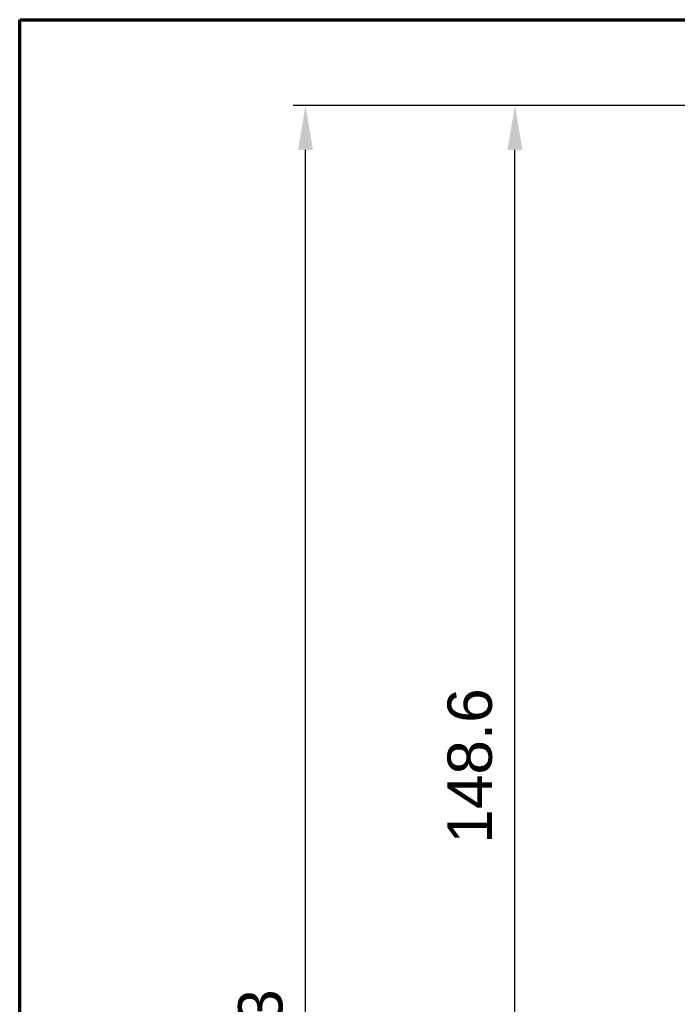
# Model space of a CAD drawing. Header units: millimetres. Extents: x 18 to 610, y -123 to 280.
# Tile 47 of 87: x 23 to 97, y 169 to 280. Entities that reach past the tile are written whole.
import ezdxf

# ---------------------------------------------------------------- set-up
doc = ezdxf.new("R2010")
doc.units = ezdxf.units.MM
doc.linetypes.add('SOLID', pattern=[0])
doc.styles.add('Arial', font='Arial.ttf', dxfattribs={"height": 5})
doc.dimstyles.get("Standard").update_dxf_attribs({"dimtxt": 5, "dimasz": 5, "dimexe": 0.18, "dimexo": 0.0625, "dimgap": 0.09, "dimtad": 0, "dimtih": 1, "dimtoh": 1, "dimdec": 4, "dimzin": 0, "dimdsep": 46, "dimtxsty": 'Arial', "dimcen": 0.09, "dimadec": 0, "dimazin": 0, "dimtfac": 1, "dimtdec": 4, "dimtofl": 0, "dimtmove": 0, "dimatfit": 3, "dimfxl": 0, "dimtolj": 1, "dimtzin": 0, "dimarcsym": 0})

# ---------------------------------------------------------------- blocks, each defined once
blk = doc.blocks.new('*D12')
at = {"color": 0, "lineweight": -2}
for p, q in [((161.4, 270.39), (53.87, 270.39)), ((55.27, 59.09), (55.27, 265.39)), ((173.4, 54.09), (53.87, 54.09))]:
    blk.add_line(p, q, dxfattribs=at)
at = {"color": 0}
for points in [[(56.1, 265.39), (54.43, 265.39), (55.27, 270.39)], [(54.43, 59.09), (56.1, 59.09), (55.27, 54.09)]]:
    blk.add_solid(points, dxfattribs=at)
at = {"layer": 'Defpoints', "color": 0}
for p in [(55.27, 270.39), (161.4, 270.39), (173.4, 54.09)]:
    blk.add_point(p, dxfattribs=at)
at = {"color": 0, "lineweight": 9, "insert": (50.21, 162.24), "char_height": 5, "attachment_point": 5, "rotation": 90, "style": 'Arial'}
blk.add_mtext('\\A1;216.3', dxfattribs=at)
blk = doc.blocks.new('*D13')
at = {"color": 0, "lineweight": -2}
for p, q in [((161.4, 270.39), (77.44, 270.39)), ((78.84, 126.79), (78.84, 265.39)), ((126.6, 121.79), (77.44, 121.79))]:
    blk.add_line(p, q, dxfattribs=at)
at = {"color": 0}
for points in [[(79.67, 265.39), (78, 265.39), (78.84, 270.39)], [(78, 126.79), (79.67, 126.79), (78.84, 121.79)]]:
    blk.add_solid(points, dxfattribs=at)
at = {"layer": 'Defpoints', "color": 0}
for p in [(78.84, 270.39), (161.4, 270.39), (126.6, 121.79)]:
    blk.add_point(p, dxfattribs=at)
at = {"color": 0, "lineweight": 9, "insert": (73.78, 196.09), "char_height": 5, "attachment_point": 5, "rotation": 90, "style": 'Arial'}
blk.add_mtext('\\A1;148.6', dxfattribs=at)
blk = doc.blocks.new('A21-m2')
at = {"color": 51, "linetype": 'SOLID', "lineweight": 70}
for p, q in [((23.1, -69.97), (23.1, 280.03)), ((23.1, 280.03), (609.82, 280.03))]:
    blk.add_line(p, q, dxfattribs=at)

msp = doc.modelspace()

# ---------------------------------------------------------------- block references
msp.add_blockref('A21-m2', (0, 0))

# ---------------------------------------------------------------- dimensions: what is measured, and where the dimension line sits
at = {"lineweight": 9}
for base, p1, picture, middle in [((55.27, 270.39), (173.4, 54.09), '*D12', (55.27, 162.24)), ((78.84, 270.39), (126.6, 121.79), '*D13', (78.84, 196.09))]:
    dim = msp.add_linear_dim(base=base, p1=p1, p2=(161.4, 270.39), angle=90, dimstyle='Standard', override={"dimtxt": 5, "dimasz": 5, "dimexe": 1.4, "dimexo": 0, "dimgap": 2.5, "dimtad": 1, "dimtih": 0, "dimtoh": 1, "dimdec": 1, "dimlfac": 1, "dimpost": '<>', "dimsah": 1, "dimse1": 0, "dimse2": 0, "dimtix": 1}, dxfattribs=at)
    dim.commit()
    dim.dimension.update_dxf_attribs({"geometry": picture, "text_midpoint": middle, "dimtype": 160})

doc.saveas('drawing.dxf')
